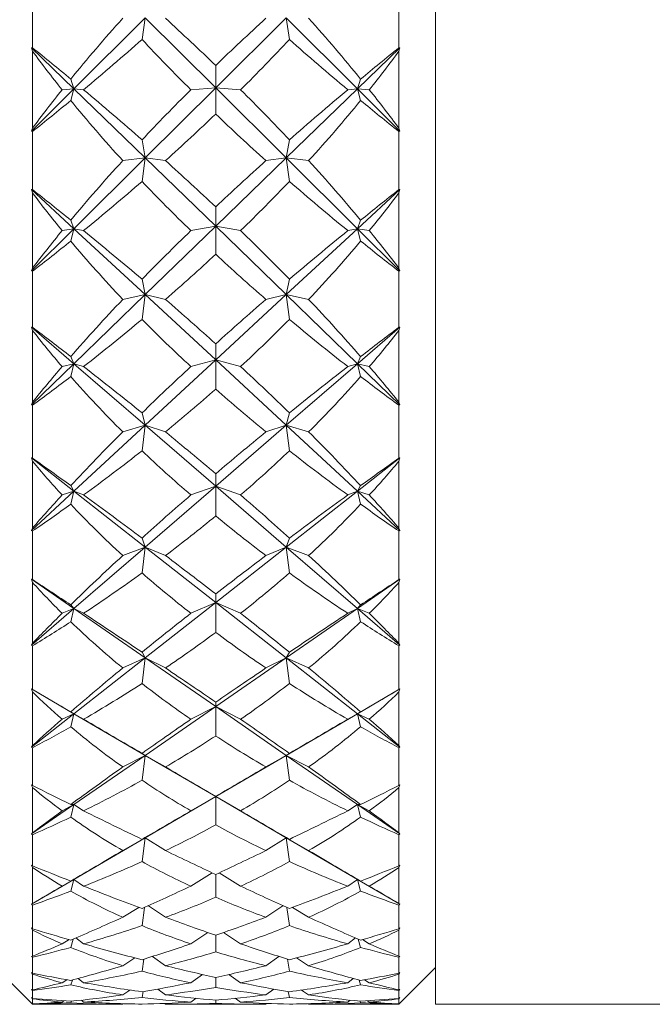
# Model space of a CAD drawing. Header units: inches. Extents: x 0.8 to 15.5, y 0.6 to 10.3.
# Tile 3 of 22: x 7.389 to 7.928, y 0.689 to 1.529. Entities that reach past the tile are written whole.
import ezdxf

# ---------------------------------------------------------------- set-up
doc = ezdxf.new("R2010")
doc.units = ezdxf.units.IN
doc.header["$MEASUREMENT"] = 0

msp = doc.modelspace()

# ---------------------------------------------------------------- linework, layer by layer
at = {"color": 7, "linetype": 'Continuous', "lineweight": 15}
for p, q in [((7.7435, 2.18303), (7.7435, 0.68931)), ((7.39975, 1.5551), (7.39975, 1.50495)), ((7.71225, 1.50495), (7.71225, 1.5551)), ((7.43513, 1.46981), (7.49586, 1.53051)), ((7.49586, 1.53051), (7.4932, 1.51205)), ((7.49586, 1.53051), (7.556, 1.47073)), ((7.556, 1.47073), (7.61614, 1.53051)), ((7.61614, 1.53051), (7.67687, 1.46981)), ((7.61614, 1.53051), (7.6188, 1.51205)), ((7.39975, 1.50495), (7.39897, 1.50487)), ((7.39897, 1.50487), (7.39975, 1.50208)), ((7.39897, 1.50487), (7.43513, 1.46981)), ((7.67687, 1.46981), (7.71303, 1.50487)), ((7.71303, 1.50487), (7.71225, 1.50495)), ((7.71225, 1.50208), (7.71303, 1.50487)), ((7.39975, 1.50208), (7.39975, 1.43626)), ((7.71225, 1.43626), (7.71225, 1.50208)), ((7.556, 1.47073), (7.556, 1.48987)), ((7.43513, 1.46981), (7.43242, 1.47824)), ((7.67687, 1.46981), (7.67958, 1.47824)), ((7.39897, 1.43367), (7.43513, 1.46981)), ((7.43513, 1.46981), (7.42505, 1.4691)), ((7.43513, 1.46981), (7.43242, 1.45997)), ((7.43513, 1.46981), (7.44339, 1.4691)), ((7.43513, 1.46981), (7.49586, 1.41095)), ((7.49586, 1.41095), (7.556, 1.47073)), ((7.556, 1.47073), (7.53479, 1.4691)), ((7.556, 1.47073), (7.57721, 1.4691)), ((7.556, 1.47073), (7.61614, 1.41095)), ((7.556, 1.47073), (7.556, 1.44839)), ((7.61614, 1.41095), (7.67687, 1.46981)), ((7.67687, 1.46981), (7.66861, 1.4691)), ((7.67687, 1.46981), (7.68695, 1.4691)), ((7.67687, 1.46981), (7.71303, 1.43367)), ((7.67687, 1.46981), (7.67958, 1.45997)), ((7.39975, 1.43626), (7.39897, 1.43367)), ((7.71303, 1.43367), (7.71225, 1.43626)), ((7.39897, 1.43367), (7.39975, 1.43342)), ((7.39975, 1.43342), (7.39975, 1.38403)), ((7.71225, 1.43342), (7.71303, 1.43367)), ((7.71225, 1.38403), (7.71225, 1.43342)), ((7.49586, 1.41095), (7.4932, 1.42639)), ((7.61614, 1.41095), (7.6188, 1.42639)), ((7.43513, 1.35059), (7.49586, 1.41095)), ((7.49586, 1.41095), (7.47676, 1.40866)), ((7.49586, 1.41095), (7.4932, 1.391)), ((7.49586, 1.41095), (7.51316, 1.40866)), ((7.49586, 1.41095), (7.556, 1.35267)), ((7.556, 1.35267), (7.61614, 1.41095)), ((7.61614, 1.41095), (7.59884, 1.40866)), ((7.61614, 1.41095), (7.63524, 1.40866)), ((7.61614, 1.41095), (7.67687, 1.35059)), ((7.61614, 1.41095), (7.6188, 1.391)), ((7.39975, 1.38403), (7.39897, 1.38406)), ((7.39897, 1.38406), (7.39975, 1.38122)), ((7.39897, 1.38406), (7.43513, 1.35059)), ((7.39975, 1.38122), (7.39975, 1.31704)), ((7.67687, 1.35059), (7.71303, 1.38406)), ((7.71225, 1.38122), (7.71303, 1.38406)), ((7.71303, 1.38406), (7.71225, 1.38403)), ((7.71225, 1.31704), (7.71225, 1.38122)), ((7.556, 1.35267), (7.556, 1.36926)), ((7.43513, 1.35059), (7.43242, 1.3579)), ((7.49586, 1.29438), (7.556, 1.35267)), ((7.556, 1.35267), (7.53479, 1.34897)), ((7.556, 1.35267), (7.57721, 1.34897)), ((7.556, 1.35267), (7.61614, 1.29438)), ((7.556, 1.35267), (7.556, 1.32882)), ((7.67687, 1.35059), (7.67958, 1.3579)), ((7.39897, 1.31463), (7.43513, 1.35059)), ((7.43513, 1.35059), (7.42505, 1.34897)), ((7.43513, 1.35059), (7.43242, 1.34008)), ((7.43513, 1.35059), (7.44339, 1.34897)), ((7.43513, 1.35059), (7.49586, 1.29438)), ((7.61614, 1.29438), (7.67687, 1.35059)), ((7.67687, 1.35059), (7.66861, 1.34897)), ((7.67687, 1.35059), (7.68695, 1.34897)), ((7.67687, 1.35059), (7.71303, 1.31463)), ((7.67687, 1.35059), (7.67958, 1.34008)), ((7.39975, 1.31704), (7.39897, 1.31463)), ((7.39897, 1.31463), (7.39975, 1.31428)), ((7.39975, 1.31428), (7.39975, 1.26662)), ((7.71303, 1.31463), (7.71225, 1.31704)), ((7.71225, 1.31428), (7.71303, 1.31463)), ((7.71225, 1.26662), (7.71225, 1.31428)), ((7.49586, 1.29438), (7.4932, 1.30748)), ((7.61614, 1.29438), (7.6188, 1.30748)), ((7.43513, 1.23552), (7.49586, 1.29438)), ((7.49586, 1.29438), (7.47676, 1.29034)), ((7.49586, 1.29438), (7.4932, 1.27332)), ((7.49586, 1.29438), (7.51316, 1.29034)), ((7.49586, 1.29438), (7.556, 1.23872)), ((7.556, 1.23872), (7.61614, 1.29438)), ((7.61614, 1.29438), (7.59884, 1.29034)), ((7.61614, 1.29438), (7.63524, 1.29034)), ((7.61614, 1.29438), (7.67687, 1.23552)), ((7.61614, 1.29438), (7.6188, 1.27332)), ((7.39975, 1.26662), (7.39897, 1.26676)), ((7.39897, 1.26676), (7.39975, 1.26392)), ((7.39897, 1.26676), (7.43513, 1.23552)), ((7.39975, 1.26392), (7.39975, 1.20263)), ((7.67687, 1.23552), (7.71303, 1.26676)), ((7.71225, 1.26392), (7.71303, 1.26676)), ((7.71303, 1.26676), (7.71225, 1.26662)), ((7.71225, 1.20263), (7.71225, 1.26392)), ((7.556, 1.23872), (7.556, 1.25244)), ((7.39897, 1.20046), (7.43513, 1.23552)), ((7.43513, 1.23552), (7.42505, 1.23304)), ((7.43513, 1.23552), (7.43242, 1.24157)), ((7.43513, 1.23552), (7.43242, 1.22455)), ((7.43513, 1.23552), (7.44339, 1.23304)), ((7.43513, 1.23552), (7.49586, 1.18306)), ((7.49586, 1.18306), (7.556, 1.23872)), ((7.556, 1.23872), (7.53479, 1.23304)), ((7.556, 1.23872), (7.57721, 1.23304)), ((7.556, 1.23872), (7.61614, 1.18306)), ((7.556, 1.23872), (7.556, 1.21382)), ((7.61614, 1.18306), (7.67687, 1.23552)), ((7.67687, 1.23552), (7.66861, 1.23304)), ((7.67687, 1.23552), (7.67958, 1.24157)), ((7.67687, 1.23552), (7.68695, 1.23304)), ((7.67687, 1.23552), (7.71303, 1.20046)), ((7.67687, 1.23552), (7.67958, 1.22455)), ((7.39975, 1.20263), (7.39897, 1.20046)), ((7.71303, 1.20046), (7.71225, 1.20263)), ((7.39897, 1.20046), (7.39975, 1.20002)), ((7.39975, 1.20002), (7.39975, 1.15501)), ((7.49586, 1.18306), (7.4932, 1.19356)), ((7.61614, 1.18306), (7.6188, 1.19356)), ((7.71225, 1.20002), (7.71303, 1.20046)), ((7.71225, 1.15501), (7.71225, 1.20002)), ((7.43513, 1.12685), (7.49586, 1.18306)), ((7.49586, 1.18306), (7.47676, 1.17735)), ((7.49586, 1.18306), (7.4932, 1.16131)), ((7.49586, 1.18306), (7.51316, 1.17735)), ((7.49586, 1.18306), (7.556, 1.13111)), ((7.556, 1.13111), (7.61614, 1.18306)), ((7.61614, 1.18306), (7.59884, 1.17735)), ((7.61614, 1.18306), (7.63524, 1.17735)), ((7.61614, 1.18306), (7.67687, 1.12685)), ((7.61614, 1.18306), (7.6188, 1.16131)), ((7.39975, 1.15501), (7.39897, 1.15525)), ((7.39897, 1.15525), (7.39975, 1.15247)), ((7.39897, 1.15525), (7.43513, 1.12685)), ((7.39975, 1.15247), (7.39975, 1.09527)), ((7.67687, 1.12685), (7.71303, 1.15525)), ((7.71225, 1.15247), (7.71303, 1.15525)), ((7.71303, 1.15525), (7.71225, 1.15501)), ((7.71225, 1.09527), (7.71225, 1.15247)), ((7.556, 1.13111), (7.556, 1.1417)), ((7.39897, 1.09338), (7.43513, 1.12685)), ((7.43513, 1.12685), (7.42505, 1.12355)), ((7.43513, 1.12685), (7.43242, 1.13152)), ((7.43513, 1.12685), (7.43242, 1.11563)), ((7.43513, 1.12685), (7.44339, 1.12355)), ((7.43513, 1.12685), (7.49586, 1.07916)), ((7.49586, 1.07916), (7.556, 1.13111)), ((7.556, 1.13111), (7.53479, 1.12355)), ((7.556, 1.13111), (7.57721, 1.12355)), ((7.556, 1.13111), (7.61614, 1.07916)), ((7.556, 1.13111), (7.556, 1.10565)), ((7.61614, 1.07916), (7.67687, 1.12685)), ((7.67687, 1.12685), (7.66861, 1.12355)), ((7.67687, 1.12685), (7.67958, 1.13152)), ((7.67687, 1.12685), (7.68695, 1.12355)), ((7.67687, 1.12685), (7.71303, 1.09338)), ((7.67687, 1.12685), (7.67958, 1.11563)), ((7.39975, 1.09527), (7.39897, 1.09338)), ((7.39897, 1.09338), (7.39975, 1.09284)), ((7.39975, 1.09284), (7.39975, 1.05136)), ((7.71303, 1.09338), (7.71225, 1.09527)), ((7.71225, 1.09284), (7.71303, 1.09338)), ((7.71225, 1.05136), (7.71225, 1.09284)), ((7.49586, 1.07916), (7.4932, 1.08687)), ((7.61614, 1.07916), (7.6188, 1.08687)), ((7.43513, 1.0267), (7.49586, 1.07916)), ((7.49586, 1.07916), (7.47676, 1.0719)), ((7.49586, 1.07916), (7.4932, 1.05714)), ((7.49586, 1.07916), (7.51316, 1.0719)), ((7.49586, 1.07916), (7.556, 1.03193)), ((7.556, 1.03193), (7.61614, 1.07916)), ((7.61614, 1.07916), (7.59884, 1.0719)), ((7.61614, 1.07916), (7.63524, 1.0719)), ((7.61614, 1.07916), (7.67687, 1.0267)), ((7.61614, 1.07916), (7.6188, 1.05714)), ((7.39975, 1.05136), (7.39897, 1.05171)), ((7.39897, 1.05171), (7.39975, 1.04903)), ((7.39897, 1.05171), (7.43513, 1.0267)), ((7.67687, 1.0267), (7.71303, 1.05171)), ((7.71225, 1.04903), (7.71303, 1.05171)), ((7.71303, 1.05171), (7.71225, 1.05136)), ((7.39975, 1.04903), (7.39975, 0.99703)), ((7.71225, 0.99703), (7.71225, 1.04903)), ((7.556, 1.03193), (7.556, 1.03918)), ((7.39897, 0.99545), (7.43513, 1.0267)), ((7.43513, 1.0267), (7.42505, 1.02264)), ((7.43513, 1.0267), (7.43242, 1.02989)), ((7.43513, 1.0267), (7.43242, 1.01545)), ((7.43513, 1.0267), (7.44339, 1.02264)), ((7.43513, 1.0267), (7.49586, 0.9847)), ((7.49586, 0.9847), (7.556, 1.03193)), ((7.556, 1.03193), (7.53479, 1.02264)), ((7.556, 1.03193), (7.57721, 1.02264)), ((7.556, 1.03193), (7.61614, 0.9847)), ((7.556, 1.03193), (7.556, 1.00641)), ((7.61614, 0.9847), (7.67687, 1.0267)), ((7.67687, 1.0267), (7.66861, 1.02264)), ((7.67687, 1.0267), (7.67958, 1.02989)), ((7.67687, 1.0267), (7.68695, 1.02264)), ((7.67687, 1.0267), (7.71303, 0.99545)), ((7.67687, 1.0267), (7.67958, 1.01545)), ((7.39975, 0.99703), (7.39897, 0.99545)), ((7.39897, 0.99545), (7.39975, 0.99484)), ((7.39975, 0.99484), (7.39975, 0.95769)), ((7.71303, 0.99545), (7.71225, 0.99703)), ((7.71225, 0.99484), (7.71303, 0.99545)), ((7.71225, 0.95769), (7.71225, 0.99484)), ((7.43513, 0.93701), (7.49586, 0.9847)), ((7.49586, 0.9847), (7.47676, 0.97603)), ((7.49586, 0.9847), (7.4932, 0.98946)), ((7.49586, 0.9847), (7.4932, 0.96284)), ((7.49586, 0.9847), (7.51316, 0.97603)), ((7.49586, 0.9847), (7.556, 0.94311)), ((7.556, 0.94311), (7.61614, 0.9847)), ((7.61614, 0.9847), (7.59884, 0.97603)), ((7.61614, 0.9847), (7.6188, 0.98946)), ((7.61614, 0.9847), (7.63524, 0.97603)), ((7.61614, 0.9847), (7.67687, 0.93701)), ((7.61614, 0.9847), (7.6188, 0.96284)), ((7.39975, 0.95769), (7.39897, 0.95814)), ((7.39897, 0.95814), (7.39975, 0.95562)), ((7.39897, 0.95814), (7.43513, 0.93701)), ((7.67687, 0.93701), (7.71303, 0.95814)), ((7.71225, 0.95562), (7.71303, 0.95814)), ((7.71303, 0.95814), (7.71225, 0.95769)), ((7.39975, 0.95562), (7.39975, 0.90983)), ((7.71225, 0.90983), (7.71225, 0.95562)), ((7.49586, 0.90152), (7.556, 0.94311)), ((7.556, 0.94311), (7.53479, 0.93228)), ((7.556, 0.94311), (7.556, 0.94688)), ((7.556, 0.94311), (7.57721, 0.93228)), ((7.556, 0.94311), (7.61614, 0.90152)), ((7.556, 0.94311), (7.556, 0.91803)), ((7.39897, 0.9086), (7.43513, 0.93701)), ((7.43513, 0.93701), (7.42505, 0.93228)), ((7.43513, 0.93701), (7.43242, 0.93867)), ((7.43513, 0.93701), (7.43242, 0.92595)), ((7.43513, 0.93701), (7.44339, 0.93228)), ((7.43513, 0.93701), (7.49586, 0.90152)), ((7.61614, 0.90152), (7.67687, 0.93701)), ((7.67687, 0.93701), (7.66861, 0.93228)), ((7.67687, 0.93701), (7.67958, 0.93867)), ((7.67687, 0.93701), (7.68695, 0.93228)), ((7.67687, 0.93701), (7.71303, 0.9086)), ((7.67687, 0.93701), (7.67958, 0.92595)), ((7.39975, 0.90983), (7.39897, 0.9086)), ((7.39897, 0.9086), (7.39975, 0.90793)), ((7.39975, 0.90793), (7.39975, 0.87584)), ((7.71303, 0.9086), (7.71225, 0.90983)), ((7.71225, 0.90793), (7.71303, 0.9086)), ((7.71225, 0.87584), (7.71225, 0.90793)), ((7.43513, 0.85953), (7.49586, 0.90152)), ((7.49586, 0.90152), (7.47676, 0.89161)), ((7.49586, 0.90152), (7.4932, 0.90325)), ((7.49586, 0.90152), (7.4932, 0.88025)), ((7.49586, 0.90152), (7.51316, 0.89161)), ((7.49586, 0.90152), (7.556, 0.86639)), ((7.556, 0.86639), (7.61614, 0.90152)), ((7.61614, 0.90152), (7.59884, 0.89161)), ((7.61614, 0.90152), (7.6188, 0.90325)), ((7.61614, 0.90152), (7.63524, 0.89161)), ((7.61614, 0.90152), (7.67687, 0.85953)), ((7.61614, 0.90152), (7.6188, 0.88025)), ((7.39975, 0.87584), (7.39897, 0.87637)), ((7.39897, 0.87637), (7.39975, 0.87406)), ((7.39975, 0.87406), (7.39975, 0.83538)), ((7.71225, 0.87406), (7.71303, 0.87637)), ((7.71303, 0.87637), (7.71225, 0.87584)), ((7.71225, 0.83538), (7.71225, 0.87406)), ((7.49586, 0.83125), (7.556, 0.86639)), ((7.556, 0.86639), (7.53479, 0.85421)), ((7.556, 0.86639), (7.556, 0.8666)), ((7.556, 0.86639), (7.57721, 0.85421)), ((7.556, 0.86639), (7.61614, 0.83125)), ((7.556, 0.86639), (7.556, 0.84222)), ((7.39897, 0.83452), (7.43513, 0.85953)), ((7.43513, 0.85953), (7.42505, 0.85421)), ((7.43513, 0.85953), (7.43242, 0.85962)), ((7.43513, 0.85953), (7.43242, 0.84888)), ((7.43513, 0.85953), (7.44339, 0.85421)), ((7.67687, 0.85953), (7.66861, 0.85421)), ((7.67687, 0.85953), (7.67958, 0.85962)), ((7.67687, 0.85953), (7.68695, 0.85421)), ((7.67687, 0.85953), (7.71303, 0.83452)), ((7.67687, 0.85953), (7.67958, 0.84888)), ((7.39975, 0.83538), (7.39897, 0.83452)), ((7.39897, 0.83452), (7.39975, 0.83379)), ((7.39975, 0.83379), (7.39975, 0.80738)), ((7.43513, 0.79576), (7.49586, 0.83125)), ((7.49586, 0.83125), (7.47676, 0.82028)), ((7.49586, 0.83125), (7.4932, 0.8299)), ((7.49586, 0.83125), (7.4932, 0.81097)), ((7.49586, 0.83125), (7.51316, 0.82028)), ((7.61614, 0.83125), (7.59884, 0.82028)), ((7.61614, 0.83125), (7.6188, 0.8299)), ((7.61614, 0.83125), (7.63524, 0.82028)), ((7.61614, 0.83125), (7.67687, 0.79576)), ((7.61614, 0.83125), (7.6188, 0.81097)), ((7.71303, 0.83452), (7.71225, 0.83538)), ((7.71225, 0.83379), (7.71303, 0.83452)), ((7.71225, 0.80738), (7.71225, 0.83379)), ((7.39975, 0.80738), (7.39897, 0.80799)), ((7.39897, 0.80799), (7.39975, 0.80594)), ((7.71225, 0.80594), (7.71303, 0.80799)), ((7.71303, 0.80799), (7.71225, 0.80738)), ((7.39975, 0.80594), (7.39975, 0.77511)), ((7.55296, 0.80134), (7.53479, 0.78997)), ((7.556, 0.7999), (7.556, 0.78047)), ((7.55904, 0.80134), (7.57721, 0.78997)), ((7.71225, 0.77511), (7.71225, 0.80594)), ((7.39897, 0.77463), (7.43513, 0.79576)), ((7.43513, 0.79576), (7.42505, 0.78997)), ((7.43513, 0.79576), (7.43242, 0.79429)), ((7.43513, 0.79576), (7.43242, 0.78573)), ((7.43513, 0.79576), (7.44339, 0.78997)), ((7.67687, 0.79576), (7.66861, 0.78997)), ((7.67687, 0.79576), (7.67958, 0.79429)), ((7.67687, 0.79576), (7.68695, 0.78997)), ((7.67687, 0.79576), (7.71303, 0.77463)), ((7.67687, 0.79576), (7.67958, 0.78573)), ((7.39975, 0.77511), (7.39897, 0.77463)), ((7.39897, 0.77463), (7.39975, 0.77387)), ((7.39975, 0.77387), (7.39975, 0.75365)), ((7.49866, 0.77333), (7.51316, 0.76343)), ((7.61334, 0.77333), (7.59884, 0.76343)), ((7.71303, 0.77463), (7.71225, 0.77511)), ((7.71225, 0.77387), (7.71303, 0.77463)), ((7.71225, 0.75365), (7.71225, 0.77387)), ((7.49044, 0.77188), (7.47676, 0.76343)), ((7.49538, 0.77183), (7.4932, 0.75636)), ((7.61662, 0.77183), (7.6188, 0.75636)), ((7.62156, 0.77188), (7.63524, 0.76343)), ((7.39975, 0.75365), (7.39897, 0.75433)), ((7.39897, 0.75433), (7.39975, 0.75258)), ((7.39975, 0.75258), (7.39975, 0.7302)), ((7.54927, 0.75044), (7.53479, 0.7408)), ((7.556, 0.74808), (7.556, 0.73398)), ((7.56273, 0.75044), (7.57721, 0.7408)), ((7.71225, 0.75258), (7.71303, 0.75433)), ((7.71303, 0.75433), (7.71225, 0.75365)), ((7.71225, 0.7302), (7.71225, 0.75258)), ((7.43092, 0.74438), (7.42505, 0.7408)), ((7.43451, 0.74485), (7.43242, 0.73774)), ((7.4367, 0.74579), (7.44339, 0.7408)), ((7.6753, 0.74579), (7.66861, 0.7408)), ((7.67749, 0.74485), (7.67958, 0.73774)), ((7.68108, 0.74438), (7.68695, 0.7408)), ((7.39975, 0.7302), (7.39897, 0.73012)), ((7.39897, 0.73012), (7.39975, 0.72933)), ((7.39975, 0.72933), (7.39975, 0.71571)), ((7.48703, 0.72885), (7.47676, 0.72217)), ((7.4948, 0.72774), (7.4932, 0.71747)), ((7.50216, 0.73007), (7.51316, 0.72217)), ((7.60984, 0.73007), (7.59884, 0.72217)), ((7.6172, 0.72774), (7.6188, 0.71747)), ((7.62497, 0.72885), (7.63524, 0.72217)), ((7.71303, 0.73012), (7.71225, 0.7302)), ((7.71225, 0.72933), (7.71303, 0.73012)), ((7.71225, 0.71571), (7.71225, 0.72933)), ((7.3685, 0.72056), (7.39975, 0.68931)), ((7.39975, 0.71571), (7.39897, 0.71643)), ((7.39897, 0.71643), (7.39975, 0.71501)), ((7.39975, 0.71501), (7.39975, 0.70152)), ((7.54487, 0.71464), (7.53479, 0.70766)), ((7.56713, 0.71464), (7.57721, 0.70766)), ((7.71225, 0.68931), (7.7435, 0.72056)), ((7.71225, 0.71501), (7.71303, 0.71643)), ((7.71303, 0.71643), (7.71225, 0.71571)), ((7.71225, 0.70152), (7.71225, 0.71501)), ((7.42903, 0.71018), (7.42505, 0.70766)), ((7.43377, 0.70993), (7.43242, 0.70583)), ((7.43874, 0.71127), (7.44339, 0.70766)), ((7.556, 0.71215), (7.556, 0.70365)), ((7.67326, 0.71127), (7.66861, 0.70766)), ((7.67823, 0.70993), (7.67958, 0.70583)), ((7.68297, 0.71018), (7.68695, 0.70766)), ((7.39975, 0.70152), (7.39897, 0.70184)), ((7.39897, 0.70184), (7.39975, 0.70105)), ((7.39975, 0.70105), (7.39975, 0.69428)), ((7.48286, 0.70139), (7.47676, 0.69731)), ((7.49409, 0.70007), (7.4932, 0.69507)), ((7.50651, 0.70223), (7.51316, 0.69731)), ((7.60549, 0.70223), (7.59884, 0.69731)), ((7.61791, 0.70007), (7.6188, 0.69507)), ((7.62914, 0.70139), (7.63524, 0.69731)), ((7.71225, 0.70105), (7.71303, 0.70184)), ((7.71303, 0.70184), (7.71225, 0.70152)), ((7.71225, 0.69428), (7.71225, 0.70105)), ((7.39975, 0.69428), (7.39897, 0.69504)), ((7.39897, 0.69504), (7.39975, 0.69398)), ((7.39975, 0.68964), (7.39897, 0.69035)), ((7.39897, 0.69035), (7.39975, 0.68957)), ((7.39975, 0.69398), (7.39975, 0.68964)), ((7.39975, 0.68957), (7.39975, 0.68931)), ((7.39975, 0.68931), (7.47339, 0.68931)), ((7.42664, 0.69221), (7.42505, 0.69119)), ((7.4329, 0.69188), (7.43242, 0.69063)), ((7.44143, 0.69274), (7.44339, 0.69119)), ((7.47742, 0.68976), (7.47676, 0.68932)), ((7.51227, 0.68998), (7.51316, 0.68932)), ((7.51728, 0.68931), (7.59472, 0.68931)), ((7.5393, 0.69437), (7.53479, 0.69119)), ((7.556, 0.6928), (7.556, 0.69007)), ((7.5727, 0.69437), (7.57721, 0.69119)), ((7.59973, 0.68998), (7.59884, 0.68932)), ((7.63458, 0.68976), (7.63524, 0.68932)), ((7.63861, 0.68931), (7.71225, 0.68931)), ((7.67057, 0.69274), (7.66861, 0.69119)), ((7.6791, 0.69188), (7.67958, 0.69063)), ((7.68536, 0.69221), (7.68695, 0.69119)), ((7.71225, 0.69398), (7.71303, 0.69504)), ((7.71303, 0.69504), (7.71225, 0.69428)), ((7.71225, 0.68964), (7.71225, 0.69398)), ((7.71225, 0.68957), (7.71303, 0.69035)), ((7.71303, 0.69035), (7.71225, 0.68964)), ((7.71225, 0.68931), (7.71225, 0.68957)), ((7.7435, 0.68931), (9.7435, 0.68931))]:
    msp.add_line(p, q, dxfattribs=at)
for centre, major_axis, ratio, start_param, end_param in [((8.77222, 1.56431), (1.49381, 0.59928), 0.426804, 2.426346, 2.485653), ((6.33978, 1.56431), (1.4947, -0.68023), 0.368215, 0.805354, 0.851323), ((8.77222, 1.56431), (1.4947, 0.68023), 0.368215, 2.29027, 2.336239), ((6.33978, 1.56431), (1.49381, -0.59928), 0.426804, 0.655939, 0.715247), ((6.33978, 1.56431), (1.4938, 0.63717), 0.401462, 5.358485, 5.407746), ((8.77222, 1.56431), (1.49486, -0.54462), 0.45813, 3.873198, 3.922458), ((6.33978, 1.56431), (1.49486, 0.54462), 0.45813, 5.50232, 5.55158), ((8.77222, 1.56431), (1.4938, -0.63717), 0.401462, 4.017032, 4.066293), ((6.33978, 1.56431), (1.49816, -0.74363), 0.307791, 0.917216, 0.947841), ((8.77222, 1.56431), (1.49816, 0.74363), 0.307791, 2.193751, 2.224376), ((8.77222, 1.56431), (1.49982, -0.42793), 0.508874, 3.723786, 3.76163), ((6.33978, 1.56431), (1.49982, 0.42793), 0.508874, 5.663147, 5.700991), ((8.77222, 1.56431), (1.49381, 0.59928), 0.426804, 2.496159, 2.534003), ((6.33978, 1.56431), (1.49816, -0.74363), 0.307791, 0.85745, 0.906711), ((8.77222, 1.56431), (1.4947, 0.68023), 0.368215, 2.360083, 2.409344), ((6.33978, 1.56431), (1.4947, -0.68023), 0.368215, 0.732249, 0.78151), ((8.77222, 1.56431), (1.49816, 0.74363), 0.307791, 2.234882, 2.284143), ((6.33978, 1.56431), (1.49381, -0.59928), 0.426804, 0.60759, 0.645434), ((6.33978, 1.56431), (1.4938, 0.63717), 0.401462, 5.317354, 5.347979), ((8.77222, 1.56431), (1.49982, -0.42793), 0.508874, 3.772136, 3.831444), ((6.33978, 1.56431), (1.49982, 0.42793), 0.508874, 5.593334, 5.652642), ((8.77222, 1.56431), (1.4938, -0.63717), 0.401462, 4.076799, 4.107424), ((6.33978, 1.56431), (1.49486, 0.54462), 0.45813, 5.432506, 5.478476), ((8.77222, 1.56431), (1.49486, -0.54462), 0.45813, 3.946302, 3.992272), ((8.77222, 1.56431), (1.4947, 0.68023), 0.368215, 2.429896, 2.489203), ((6.33978, 1.56431), (1.49816, -0.74363), 0.307791, 0.790928, 0.836897), ((8.77222, 1.56431), (1.49816, 0.74363), 0.307791, 2.304695, 2.350665), ((6.33978, 1.56431), (1.4947, -0.68023), 0.368215, 0.652389, 0.711697), ((6.33978, 1.56431), (1.49486, 0.54462), 0.45813, 5.362693, 5.411954), ((8.77222, 1.56431), (1.49982, -0.42793), 0.508874, 3.851996, 3.901257), ((6.33978, 1.56431), (1.49982, 0.42793), 0.508874, 5.523521, 5.572782), ((8.77222, 1.56431), (1.49486, -0.54462), 0.45813, 4.012824, 4.062085), ((6.33978, 1.56431), (1.50287, -0.79253), 0.246748, 0.895006, 0.925631), ((8.77222, 1.56431), (1.50752, -0.28367), 0.549076, 3.682555, 3.720399), ((8.77222, 1.56431), (1.50287, 0.79253), 0.246748, 2.215961, 2.246587), ((6.33978, 1.56431), (1.50752, 0.28367), 0.549076, 5.704379, 5.742223), ((8.77222, 1.56431), (1.4947, 0.68023), 0.368215, 2.499709, 2.537553), ((6.33978, 1.56431), (1.50287, -0.79253), 0.246748, 0.835239, 0.8845), ((8.77222, 1.56431), (1.49816, 0.74363), 0.307791, 2.374508, 2.423769), ((6.33978, 1.56431), (1.49816, -0.74363), 0.307791, 0.717823, 0.767084), ((8.77222, 1.56431), (1.50287, 0.79253), 0.246748, 2.257092, 2.306353), ((6.33978, 1.56431), (1.4947, -0.68023), 0.368215, 0.604039, 0.641883), ((6.33978, 1.56431), (1.49486, 0.54462), 0.45813, 5.321562, 5.352187), ((8.77222, 1.56431), (1.50752, -0.28367), 0.549076, 3.730905, 3.790212), ((6.33978, 1.56431), (1.50752, 0.28367), 0.549076, 5.634566, 5.693873), ((8.77222, 1.56431), (1.49486, -0.54462), 0.45813, 4.072591, 4.103216), ((6.33978, 1.56431), (1.49982, 0.42793), 0.508874, 5.453708, 5.499677), ((8.77222, 1.56431), (1.49982, -0.42793), 0.508874, 3.925101, 3.97107), ((8.77222, 1.56431), (1.49816, 0.74363), 0.307791, 2.444322, 2.503629), ((6.33978, 1.56431), (1.50287, -0.79253), 0.246748, 0.768718, 0.814687), ((8.77222, 1.56431), (1.50287, 0.79253), 0.246748, 2.326905, 2.372875), ((6.33978, 1.56431), (1.49816, -0.74363), 0.307791, 0.637964, 0.697271), ((6.33978, 1.56431), (1.49982, 0.42793), 0.508874, 5.383895, 5.433156), ((8.77222, 1.56431), (1.50752, -0.28367), 0.549076, 3.810764, 3.860025), ((6.33978, 1.56431), (1.50752, 0.28367), 0.549076, 5.564753, 5.614014), ((8.77222, 1.56431), (1.49982, -0.42793), 0.508874, 3.991622, 4.040883), ((6.33978, 1.56431), (1.50771, -0.82901), 0.18568, 0.867355, 0.89798), ((8.77222, 1.56431), (1.51414, -0.11404), 0.572959, 3.622728, 3.660572), ((8.77222, 1.56431), (1.50771, 0.82901), 0.18568, 2.243613, 2.274238), ((6.33978, 1.56431), (1.51414, 0.11404), 0.572959, 5.764206, 5.80205), ((8.77222, 1.56431), (1.49816, 0.74363), 0.307791, 2.514135, 2.551979), ((6.33978, 1.56431), (1.50771, -0.82901), 0.18568, 0.807588, 0.856849), ((8.77222, 1.56431), (1.50287, 0.79253), 0.246748, 2.396719, 2.44598), ((6.33978, 1.56431), (1.50287, -0.79253), 0.246748, 0.695613, 0.744874), ((8.77222, 1.56431), (1.50771, 0.82901), 0.18568, 2.284744, 2.334005), ((6.33978, 1.56431), (1.49816, -0.74363), 0.307791, 0.589614, 0.627458), ((6.33978, 1.56431), (1.49982, 0.42793), 0.508874, 5.342764, 5.373389), ((8.77222, 1.56431), (1.51414, -0.11404), 0.572959, 3.671078, 3.730386), ((6.33978, 1.56431), (1.51414, 0.11404), 0.572959, 5.694392, 5.7537), ((8.77222, 1.56431), (1.49982, -0.42793), 0.508874, 4.051389, 4.082014), ((6.33978, 1.56431), (1.50752, 0.28367), 0.549076, 5.49494, 5.540909), ((8.77222, 1.56431), (1.50752, -0.28367), 0.549076, 3.883869, 3.929838), ((8.77222, 1.56431), (1.50287, 0.79253), 0.246748, 2.466532, 2.525839), ((6.33978, 1.56431), (1.50771, -0.82901), 0.18568, 0.741066, 0.787036), ((8.77222, 1.56431), (1.50771, 0.82901), 0.18568, 2.354557, 2.400526), ((6.33978, 1.56431), (1.50287, -0.79253), 0.246748, 0.615753, 0.675061), ((6.33978, 1.56431), (1.50752, 0.28367), 0.549076, 5.425126, 5.474387), ((8.77222, 1.56431), (1.51414, -0.11404), 0.572959, 3.750938, 3.800199), ((6.33978, 1.56431), (1.51414, 0.11404), 0.572959, 5.624579, 5.67384), ((8.77222, 1.56431), (1.50752, -0.28367), 0.549076, 3.950391, 3.999652), ((6.33978, 1.56431), (1.51179, -0.85441), 0.124817, 0.836037, 0.866663), ((8.77222, 1.56431), (1.51504, 0.06812), 0.575791, 3.553717, 3.591561), ((8.77222, 1.56431), (1.51179, 0.85441), 0.124817, 2.27493, 2.305555), ((6.33978, 1.56431), (1.51504, -0.06812), 0.575791, 5.833217, 5.871061), ((8.77222, 1.56431), (1.50287, 0.79253), 0.246748, 2.536345, 2.574189), ((6.33978, 1.56431), (1.51179, -0.85441), 0.124817, 0.776271, 0.825532), ((8.77222, 1.56431), (1.50771, 0.82901), 0.18568, 2.42437, 2.473631), ((6.33978, 1.56431), (1.50771, -0.82901), 0.18568, 0.667962, 0.717222), ((8.77222, 1.56431), (1.51179, 0.85441), 0.124817, 2.316061, 2.365322), ((6.33978, 1.56431), (1.50287, -0.79253), 0.246748, 0.567404, 0.605248), ((6.33978, 1.56431), (1.50752, 0.28367), 0.549076, 5.383995, 5.414621), ((8.77222, 1.56431), (1.51504, 0.06812), 0.575791, 3.602067, 3.661374), ((6.33978, 1.56431), (1.51504, -0.06812), 0.575791, 5.763404, 5.822711), ((8.77222, 1.56431), (1.50752, -0.28367), 0.549076, 4.010157, 4.040782), ((6.33978, 1.56431), (1.51414, 0.11404), 0.572959, 5.554766, 5.600735), ((8.77222, 1.56431), (1.51414, -0.11404), 0.572959, 3.824043, 3.870012), ((8.77222, 1.56431), (1.50771, 0.82901), 0.18568, 2.494183, 2.553491), ((6.33978, 1.56431), (1.51179, -0.85441), 0.124817, 0.709749, 0.755718), ((8.77222, 1.56431), (1.51179, 0.85441), 0.124817, 2.385874, 2.431843), ((6.33978, 1.56431), (1.50771, -0.82901), 0.18568, 0.588102, 0.647409), ((6.33978, 1.56431), (1.51452, -0.86958), 0.064184, 0.802447, 0.833073), ((6.33978, 1.56431), (1.51414, 0.11404), 0.572959, 5.484953, 5.534214), ((8.77222, 1.56431), (1.51504, 0.06812), 0.575791, 3.681926, 3.731187), ((6.33978, 1.56431), (1.51504, -0.06812), 0.575791, 5.693591, 5.742852), ((8.77222, 1.56431), (1.51414, -0.11404), 0.572959, 3.890564, 3.939825), ((8.77222, 1.56431), (1.51452, 0.86958), 0.064184, 2.30852, 2.339145), ((8.77222, 1.56431), (1.50951, 0.24261), 0.556932, 3.490329, 3.528173), ((6.33978, 1.56431), (1.50951, -0.24261), 0.556932, 5.896605, 5.934449), ((8.77222, 1.56431), (1.50771, 0.82901), 0.18568, 2.563997, 2.601841), ((6.33978, 1.56431), (1.51452, -0.86958), 0.064184, 0.742681, 0.791942), ((8.77222, 1.56431), (1.51179, 0.85441), 0.124817, 2.455687, 2.504948), ((6.33978, 1.56431), (1.51179, -0.85441), 0.124817, 0.636644, 0.685905), ((8.77222, 1.56431), (1.51452, 0.86958), 0.064184, 2.349651, 2.398912), ((6.33978, 1.56431), (1.50771, -0.82901), 0.18568, 0.539752, 0.577596), ((6.33978, 1.56431), (1.51414, 0.11404), 0.572959, 5.443822, 5.474447), ((8.77222, 1.56431), (1.50951, 0.24261), 0.556932, 3.538679, 3.597987), ((6.33978, 1.56431), (1.50951, -0.24261), 0.556932, 5.826791, 5.886099), ((8.77222, 1.56431), (1.51414, -0.11404), 0.572959, 3.950331, 3.980956), ((6.33978, 1.56431), (1.51504, -0.06812), 0.575791, 5.623777, 5.669747), ((8.77222, 1.56431), (1.51504, 0.06812), 0.575791, 3.755031, 3.801001), ((8.77222, 1.56431), (1.51179, 0.85441), 0.124817, 2.525501, 2.584808), ((6.33978, 1.56431), (1.51452, -0.86958), 0.064184, 0.676159, 0.722128), ((8.77222, 1.56431), (1.51452, 0.86958), 0.064184, 2.419464, 2.465433), ((6.33978, 1.56431), (1.51179, -0.85441), 0.124817, 0.556785, 0.616092), ((6.33978, 1.56431), (1.51554, -0.87498), 0.003695, 0.767745, 0.79837), ((6.33978, 1.56431), (1.51504, -0.06812), 0.575791, 5.553964, 5.603225), ((8.77222, 1.56431), (1.50951, 0.24261), 0.556932, 3.618539, 3.6678), ((6.33978, 1.56431), (1.50951, -0.24261), 0.556932, 5.756978, 5.806239), ((8.77222, 1.56431), (1.51504, 0.06812), 0.575791, 3.821553, 3.870814), ((8.77222, 1.56431), (1.51554, 0.87498), 0.003695, 2.343222, 2.373847), ((8.77222, 1.56431), (1.50162, 0.3939), 0.520321, 3.443953, 3.481797), ((6.33978, 1.56431), (1.50162, -0.3939), 0.520321, 5.942981, 5.980825), ((8.77222, 1.56431), (1.51179, 0.85441), 0.124817, 2.595314, 2.633158), ((6.33978, 1.56431), (1.51554, -0.87498), 0.003695, 0.707979, 0.757239), ((8.77222, 1.56431), (1.51452, 0.86958), 0.064184, 2.489277, 2.538538), ((6.33978, 1.56431), (1.51452, -0.86958), 0.064184, 0.603054, 0.652315), ((8.77222, 1.56431), (1.51554, 0.87498), 0.003695, 2.384353, 2.433614), ((6.33978, 1.56431), (1.51179, -0.85441), 0.124817, 0.508435, 0.546279), ((6.33978, 1.56431), (1.51504, -0.06812), 0.575791, 5.512833, 5.543458), ((8.77222, 1.56431), (1.50162, 0.3939), 0.520321, 3.492302, 3.55161), ((6.33978, 1.56431), (1.50162, -0.3939), 0.520321, 5.873168, 5.932475), ((8.77222, 1.56431), (1.51504, 0.06812), 0.575791, 3.881319, 3.911945), ((6.33978, 1.56431), (1.50951, -0.24261), 0.556932, 5.687165, 5.733134), ((8.77222, 1.56431), (1.50951, 0.24261), 0.556932, 3.691644, 3.737613), ((8.77222, 1.56431), (1.51452, 0.86958), 0.064184, 2.55909, 2.618398), ((6.33978, 1.56431), (1.51554, -0.87498), 0.003695, 0.641457, 0.687426), ((8.77222, 1.56431), (1.51554, 0.87498), 0.003695, 2.454166, 2.500136), ((6.33978, 1.56431), (1.51452, -0.86958), 0.064184, 0.523195, 0.582502), ((6.33978, 1.56431), (1.51474, -0.87076), 0.056785, 5.51958, 5.550205), ((8.77222, 1.56431), (1.49576, 0.5174), 0.471757, 3.417841, 3.455685), ((6.33978, 1.56431), (1.50951, -0.24261), 0.556932, 5.617352, 5.666613), ((8.77222, 1.56431), (1.50162, 0.3939), 0.520321, 3.572162, 3.621423), ((6.33978, 1.56431), (1.50162, -0.3939), 0.520321, 5.803355, 5.852616), ((8.77222, 1.56431), (1.50951, 0.24261), 0.556932, 3.758165, 3.807426), ((8.77222, 1.56431), (1.51474, 0.87076), 0.056785, 3.874573, 3.905198), ((6.33978, 1.56431), (1.49576, -0.5174), 0.471757, 5.969093, 6.006937), ((8.77222, 1.56431), (1.51452, 0.86958), 0.064184, 2.628904, 2.666748), ((6.33978, 1.56431), (1.50951, -0.24261), 0.556932, 5.576221, 5.606846), ((8.77222, 1.56431), (1.49576, 0.5174), 0.471757, 3.466191, 3.525498), ((6.33978, 1.56431), (1.51474, -0.87076), 0.056785, 5.560711, 5.609972), ((8.77222, 1.56431), (1.51554, 0.87498), 0.003695, 2.52398, 2.57324), ((6.33978, 1.56431), (1.51554, -0.87498), 0.003695, 0.568352, 0.617613), ((8.77222, 1.56431), (1.51474, 0.87076), 0.056785, 3.814806, 3.864067), ((6.33978, 1.56431), (1.49576, -0.5174), 0.471757, 5.89928, 5.958587), ((8.77222, 1.56431), (1.50951, 0.24261), 0.556932, 3.817932, 3.848557), ((6.33978, 1.56431), (1.51452, -0.86958), 0.064184, 0.474845, 0.512689), ((6.33978, 1.56431), (1.50162, -0.3939), 0.520321, 5.733542, 5.779511), ((8.77222, 1.56431), (1.50162, 0.3939), 0.520321, 3.645267, 3.691236), ((8.77222, 1.56431), (1.51554, 0.87498), 0.003695, 2.593793, 2.6531), ((6.33978, 1.56431), (1.51474, -0.87076), 0.056785, 5.630524, 5.676493), ((8.77222, 1.56431), (1.51474, 0.87076), 0.056785, 3.748285, 3.794254), ((6.33978, 1.56431), (1.51554, -0.87498), 0.003695, 0.488493, 0.5478), ((6.33978, 1.56431), (1.5122, -0.8568), 0.117394, 5.553365, 5.58399), ((6.33978, 1.56431), (1.50162, -0.3939), 0.520321, 5.663729, 5.712989), ((8.77222, 1.56431), (1.49576, 0.5174), 0.471757, 3.546051, 3.595312), ((6.33978, 1.56431), (1.49576, -0.5174), 0.471757, 5.829466, 5.878727), ((8.77222, 1.56431), (1.50162, 0.3939), 0.520321, 3.711788, 3.761049), ((8.77222, 1.56431), (1.5122, 0.8568), 0.117394, 3.840788, 3.871413), ((8.77222, 1.56431), (1.49372, 0.61566), 0.416251, 3.409692, 3.447536), ((6.33978, 1.56431), (1.49372, -0.61566), 0.416251, 5.977242, 6.015086), ((8.77222, 1.56431), (1.51554, 0.87498), 0.003695, 2.663606, 2.70145), ((6.33978, 1.56431), (1.5122, -0.8568), 0.117394, 5.594496, 5.643757), ((8.77222, 1.56431), (1.51474, 0.87076), 0.056785, 3.67518, 3.724441), ((6.33978, 1.56431), (1.51474, -0.87076), 0.056785, 5.700337, 5.749598), ((8.77222, 1.56431), (1.5122, 0.8568), 0.117394, 3.781021, 3.830282), ((6.33978, 1.56431), (1.51554, -0.87498), 0.003695, 0.440143, 0.477987), ((6.33978, 1.56431), (1.50162, -0.3939), 0.520321, 5.622598, 5.653223), ((8.77222, 1.56431), (1.49372, 0.61566), 0.416251, 3.458042, 3.517349), ((6.33978, 1.56431), (1.49372, -0.61566), 0.416251, 5.907429, 5.966736), ((8.77222, 1.56431), (1.50162, 0.3939), 0.520321, 3.771555, 3.80218), ((6.33978, 1.56431), (1.49576, -0.5174), 0.471757, 5.759653, 5.805622), ((8.77222, 1.56431), (1.49576, 0.5174), 0.471757, 3.619156, 3.665125), ((8.77222, 1.56431), (1.51474, 0.87076), 0.056785, 3.59532, 3.654627), ((6.33978, 1.56431), (1.49576, -0.5174), 0.471757, 5.68984, 5.739101), ((8.77222, 1.56431), (1.49372, 0.61566), 0.416251, 3.537902, 3.587163), ((6.33978, 1.56431), (1.5122, -0.8568), 0.117394, 5.664309, 5.710278), ((8.77222, 1.56431), (1.5122, 0.8568), 0.117394, 3.7145, 3.760469), ((6.33978, 1.56431), (1.49372, -0.61566), 0.416251, 5.837615, 5.886876), ((8.77222, 1.56431), (1.49576, 0.5174), 0.471757, 3.685677, 3.734938), ((6.33978, 1.56431), (1.51474, -0.87076), 0.056785, 5.770151, 5.829458), ((6.33978, 1.56431), (1.50826, -0.83269), 0.178227, 5.585029, 5.615654), ((8.77222, 1.56431), (1.49519, 0.6931), 0.357193, 3.415511, 3.453355), ((8.77222, 1.56431), (1.50826, 0.83269), 0.178227, 3.809124, 3.839749), ((6.33978, 1.56431), (1.49519, -0.6931), 0.357193, 5.971423, 6.009267), ((8.77222, 1.56431), (1.51474, 0.87076), 0.056785, 3.54697, 3.584814), ((6.33978, 1.56431), (1.50826, -0.83269), 0.178227, 5.62616, 5.675421), ((8.77222, 1.56431), (1.5122, 0.8568), 0.117394, 3.641395, 3.690656), ((6.33978, 1.56431), (1.5122, -0.8568), 0.117394, 5.734122, 5.783383), ((8.77222, 1.56431), (1.50826, 0.83269), 0.178227, 3.749357, 3.798618), ((6.33978, 1.56431), (1.51474, -0.87076), 0.056785, 5.839964, 5.877808), ((6.33978, 1.56431), (1.49576, -0.5174), 0.471757, 5.648709, 5.679334), ((8.77222, 1.56431), (1.49519, 0.6931), 0.357193, 3.463861, 3.523168), ((6.33978, 1.56431), (1.49372, -0.61566), 0.416251, 5.767802, 5.813772), ((8.77222, 1.56431), (1.49372, 0.61566), 0.416251, 3.611006, 3.656976), ((6.33978, 1.56431), (1.49519, -0.6931), 0.357193, 5.901609, 5.960917), ((8.77222, 1.56431), (1.49576, 0.5174), 0.471757, 3.745444, 3.776069), ((8.77222, 1.56431), (1.5122, 0.8568), 0.117394, 3.561535, 3.620843), ((6.33978, 1.56431), (1.50826, -0.83269), 0.178227, 5.695973, 5.741942), ((8.77222, 1.56431), (1.50826, 0.83269), 0.178227, 3.682836, 3.728805), ((6.33978, 1.56431), (1.5122, -0.8568), 0.117394, 5.803935, 5.863243), ((6.33978, 1.56431), (1.50348, -0.79763), 0.239277, 5.613214, 5.643839), ((8.77222, 1.56431), (1.49897, 0.75364), 0.296588, 3.431576, 3.46942), ((6.33978, 1.56431), (1.49372, -0.61566), 0.416251, 5.697989, 5.74725), ((8.77222, 1.56431), (1.49519, 0.6931), 0.357193, 3.543721, 3.592982), ((6.33978, 1.56431), (1.49519, -0.6931), 0.357193, 5.831796, 5.881057), ((8.77222, 1.56431), (1.49372, 0.61566), 0.416251, 3.677528, 3.726789), ((8.77222, 1.56431), (1.50348, 0.79763), 0.239277, 3.780938, 3.811564), ((6.33978, 1.56431), (1.49897, -0.75364), 0.296588, 5.955358, 5.993202), ((8.77222, 1.56431), (1.5122, 0.8568), 0.117394, 3.513185, 3.551029), ((6.33978, 1.56431), (1.49372, -0.61566), 0.416251, 5.656858, 5.687483), ((8.77222, 1.56431), (1.49897, 0.75364), 0.296588, 3.479926, 3.539234), ((6.33978, 1.56431), (1.50348, -0.79763), 0.239277, 5.654345, 5.703606), ((8.77222, 1.56431), (1.50826, 0.83269), 0.178227, 3.609731, 3.658992), ((6.33978, 1.56431), (1.50826, -0.83269), 0.178227, 5.765786, 5.815047), ((8.77222, 1.56431), (1.50348, 0.79763), 0.239277, 3.721172, 3.770433), ((6.33978, 1.56431), (1.49897, -0.75364), 0.296588, 5.885544, 5.944852), ((8.77222, 1.56431), (1.49372, 0.61566), 0.416251, 3.737295, 3.76792), ((6.33978, 1.56431), (1.5122, -0.8568), 0.117394, 5.873749, 5.911593), ((8.77222, 1.56431), (1.50826, 0.83269), 0.178227, 3.529871, 3.589179), ((6.33978, 1.56431), (1.49519, -0.6931), 0.357193, 5.761983, 5.807952), ((6.33978, 1.56431), (1.50348, -0.79763), 0.239277, 5.724158, 5.770128), ((8.77222, 1.56431), (1.49519, 0.6931), 0.357193, 3.616826, 3.662795), ((8.77222, 1.56431), (1.50348, 0.79763), 0.239277, 3.65465, 3.70062), ((6.33978, 1.56431), (1.50826, -0.83269), 0.178227, 5.835599, 5.894907), ((6.33978, 1.56431), (1.4987, -0.75034), 0.300346, 5.636202, 5.666827), ((8.77222, 1.56431), (1.50378, 0.80012), 0.235509, 3.454944, 3.492788), ((8.77222, 1.56431), (1.50826, 0.83269), 0.178227, 3.481522, 3.519366), ((6.33978, 1.56431), (1.49519, -0.6931), 0.357193, 5.651039, 5.681664), ((8.77222, 1.56431), (1.50378, 0.80012), 0.235509, 3.503293, 3.562601), ((6.33978, 1.56431), (1.49519, -0.6931), 0.357193, 5.69217, 5.741431), ((6.33978, 1.56431), (1.4987, -0.75034), 0.300346, 5.677333, 5.726594), ((8.77222, 1.56431), (1.49897, 0.75364), 0.296588, 3.559786, 3.609047), ((8.77222, 1.56431), (1.50348, 0.79763), 0.239277, 3.581545, 3.630806), ((6.33978, 1.56431), (1.49897, -0.75364), 0.296588, 5.745918, 5.791887), ((8.77222, 1.56431), (1.49897, 0.75364), 0.296588, 3.632891, 3.67886), ((6.33978, 1.56431), (1.49897, -0.75364), 0.296588, 5.815731, 5.864992), ((6.33978, 1.56431), (1.50348, -0.79763), 0.239277, 5.793972, 5.843233), ((8.77222, 1.56431), (1.49519, 0.6931), 0.357193, 3.683347, 3.732608), ((8.77222, 1.56431), (1.4987, 0.75034), 0.300346, 3.698184, 3.747445), ((6.33978, 1.56431), (1.50378, -0.80012), 0.235509, 5.862177, 5.921485), ((8.77222, 1.56431), (1.4987, 0.75034), 0.300346, 3.757951, 3.788576), ((8.77222, 1.56431), (1.49519, 0.6931), 0.357193, 3.743114, 3.773739), ((6.33978, 1.56431), (1.50378, -0.80012), 0.235509, 5.93199, 5.969834), ((6.33978, 1.56431), (1.50826, -0.83269), 0.178227, 5.905412, 5.943256)]:
    msp.add_ellipse(centre, major_axis=major_axis, ratio=ratio, start_param=start_param, end_param=end_param, dxfattribs=at)

doc.saveas('drawing.dxf')
